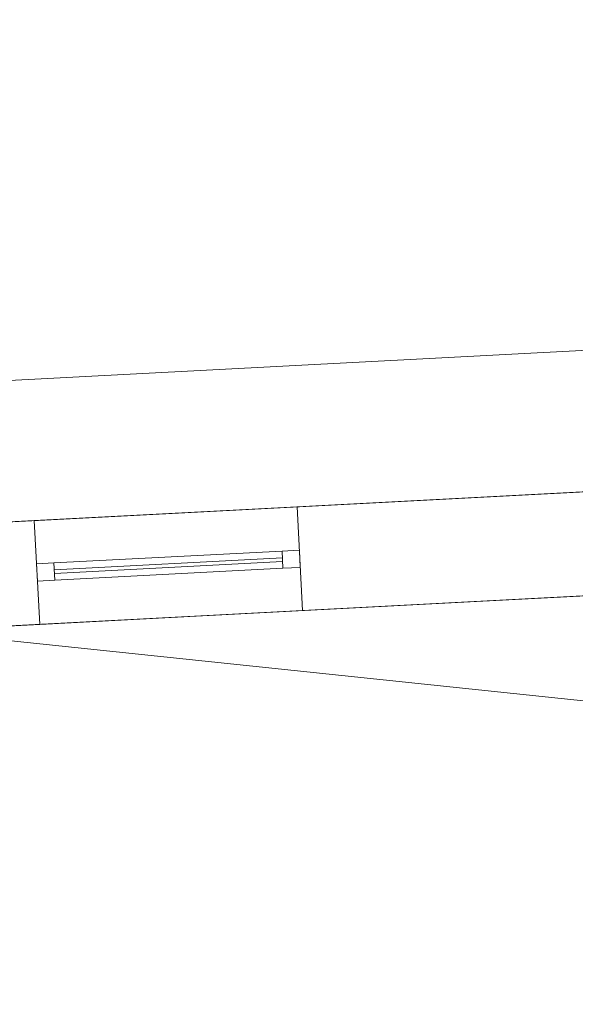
# Model space of a CAD drawing. Header units: millimetres. Extents: x -430348 to -225823, y -86243 to 5084.
# Tile 162 of 256: x -400241 to -398636, y -58048 to -55204. Entities that reach past the tile are written whole.
import ezdxf

# ---------------------------------------------------------------- set-up
doc = ezdxf.new("R2010")
doc.units = ezdxf.units.MM
for name, color, linetype, lineweight in [('A-GLAZ-CURT', 52, 'Continuous', 9), ('A-GLAZ-CWMG', 51, 'Continuous', 9), ('A-ROOF', 132, 'Continuous', 9), ('A-WALL', 113, 'Continuous', 9)]:
    doc.layers.add(name, color=color, linetype=linetype, lineweight=lineweight)

# ---------------------------------------------------------------- blocks, each defined once
blk = doc.blocks.new('System Panel - Glazed-566679-_3D_ Copy 1')
at = {"layer": 'A-GLAZ-CURT', "transparency": 33554471}
mesh = blk.add_polyface(dxfattribs=at)
corners = [(-330, 5), (-330, 5, 625), (330, 5, 625), (330, 5)]
mesh.append_faces([[corners[k] for k in face] for face in [(2, 3, 0, 1)]])
mesh = blk.add_polyface(dxfattribs=at)
corners = [(330, -5), (-330, -5), (-330, 5), (330, 5)]
mesh.append_faces([[corners[k] for k in face] for face in [(3, 0, 1, 2)]])
mesh = blk.add_polyface(dxfattribs=at)
corners = [(-330, -5, 625), (330, -5, 625), (330, 5, 625), (-330, 5, 625)]
mesh.append_faces([[corners[k] for k in face] for face in [(0, 1, 2, 3)]])
mesh = blk.add_polyface(dxfattribs=at)
corners = [(-330, -5), (-330, -5, 625), (-330, 5, 625), (-330, 5)]
mesh.append_faces([[corners[k] for k in face] for face in [(0, 1, 2, 3)]])
mesh = blk.add_polyface(dxfattribs=at)
corners = [(330, -5, 625), (330, -5), (330, 5), (330, 5, 625)]
mesh.append_faces([[corners[k] for k in face] for face in [(0, 1, 2, 3)]])
mesh = blk.add_polyface(dxfattribs=at)
corners = [(-330, -5), (330, -5), (330, -5, 625), (-330, -5, 625)]
mesh.append_faces([[corners[k] for k in face] for face in [(3, 0, 1, 2)]])
blk = doc.blocks.new('System Panel - Glazed-566681-_3D_ Copy 1')
at = {"layer": 'A-GLAZ-CURT', "transparency": 33554471}
mesh = blk.add_polyface(dxfattribs=at)
corners = [(-330, 5), (-330, 5, 225), (330, 5, 225), (330, 5)]
mesh.append_faces([[corners[k] for k in face] for face in [(2, 3, 0, 1)]])
mesh = blk.add_polyface(dxfattribs=at)
corners = [(330, -5), (-330, -5), (-330, 5), (330, 5)]
mesh.append_faces([[corners[k] for k in face] for face in [(3, 0, 1, 2)]])
mesh = blk.add_polyface(dxfattribs=at)
corners = [(-330, -5, 225), (330, -5, 225), (330, 5, 225), (-330, 5, 225)]
mesh.append_faces([[corners[k] for k in face] for face in [(0, 1, 2, 3)]])
mesh = blk.add_polyface(dxfattribs=at)
corners = [(-330, -5), (-330, -5, 225), (-330, 5, 225), (-330, 5)]
mesh.append_faces([[corners[k] for k in face] for face in [(0, 1, 2, 3)]])
mesh = blk.add_polyface(dxfattribs=at)
corners = [(330, -5, 225), (330, -5), (330, 5), (330, 5, 225)]
mesh.append_faces([[corners[k] for k in face] for face in [(0, 1, 2, 3)]])
mesh = blk.add_polyface(dxfattribs=at)
corners = [(-330, -5), (330, -5), (330, -5, 225), (-330, -5, 225)]
mesh.append_faces([[corners[k] for k in face] for face in [(3, 0, 1, 2)]])
blk = doc.blocks.new('Rectangular Mullion - 50mm x 50mm-263205-_3D_ Copy 1')
at = {"layer": 'A-GLAZ-CWMG'}
mesh = blk.add_polyface(dxfattribs=at)
corners = [(0, 25), (-50, 25), (-50, -25), (0, -25)]
mesh.append_faces([[corners[k] for k in face] for face in [(3, 0, 1, 2)]])
mesh = blk.add_polyface(dxfattribs=at)
corners = [(-50, 25), (0, 25), (0, 25, -300), (-50, 25, -300)]
mesh.append_faces([[corners[k] for k in face] for face in [(0, 1, 2, 3)]])
mesh = blk.add_polyface(dxfattribs=at)
corners = [(-50, -25), (-50, 25), (-50, 25, -300), (-50, -25, -300)]
mesh.append_faces([[corners[k] for k in face] for face in [(3, 0, 1, 2)]])
mesh = blk.add_polyface(dxfattribs=at)
corners = [(0, 25), (0, -25), (0, -25, -300), (0, 25, -300)]
mesh.append_faces([[corners[k] for k in face] for face in [(3, 0, 1, 2)]])
mesh = blk.add_polyface(dxfattribs=at)
corners = [(0, -25), (-50, -25), (-50, -25, -300), (0, -25, -300)]
mesh.append_faces([[corners[k] for k in face] for face in [(0, 1, 2, 3)]])
blk = doc.blocks.new('Rectangular Mullion - 50mm x 50mm-481929-_3D_ Copy 1')
at = {"layer": 'A-GLAZ-CWMG'}
mesh = blk.add_polyface(dxfattribs=at)
corners = [(0, 25), (-50, 25), (-50, -25), (0, -25)]
mesh.append_faces([[corners[k] for k in face] for face in [(2, 3, 0, 1)]])
mesh = blk.add_polyface(dxfattribs=at)
corners = [(0, 25, -660), (0, -25, -660), (-50, -25, -660), (-50, 25, -660)]
mesh.append_faces([[corners[k] for k in face] for face in [(0, 1, 2, 3)]])
mesh = blk.add_polyface(dxfattribs=at)
corners = [(-50, 25), (0, 25), (0, 25, -660), (-50, 25, -660)]
mesh.append_faces([[corners[k] for k in face] for face in [(0, 1, 2, 3)]])
mesh = blk.add_polyface(dxfattribs=at)
corners = [(-50, -25), (-50, 25), (-50, 25, -660), (-50, -25, -660)]
mesh.append_faces([[corners[k] for k in face] for face in [(0, 1, 2, 3)]])
mesh = blk.add_polyface(dxfattribs=at)
corners = [(0, 25), (0, -25), (0, -25, -660), (0, 25, -660)]
mesh.append_faces([[corners[k] for k in face] for face in [(0, 1, 2, 3)]])
mesh = blk.add_polyface(dxfattribs=at)
corners = [(0, -25), (-50, -25), (-50, -25, -660), (0, -25, -660)]
mesh.append_faces([[corners[k] for k in face] for face in [(0, 1, 2, 3)]])
blk = doc.blocks.new('Rectangular Mullion - 50mm x 50mm-395670-_3D_ Copy 1')
at = {"layer": 'A-GLAZ-CWMG'}
mesh = blk.add_polyface(dxfattribs=at)
corners = [(0, 25), (-50, 25), (-50, -25), (0, -25)]
mesh.append_faces([[corners[k] for k in face] for face in [(3, 0, 1, 2)]])
mesh = blk.add_polyface(dxfattribs=at)
corners = [(-50, 25), (0, 25), (0, 25, -700), (-50, 25, -700)]
mesh.append_faces([[corners[k] for k in face] for face in [(0, 1, 2, 3)]])
mesh = blk.add_polyface(dxfattribs=at)
corners = [(-50, -25), (-50, 25), (-50, 25, -700), (-50, -25, -700)]
mesh.append_faces([[corners[k] for k in face] for face in [(0, 1, 2, 3)]])
mesh = blk.add_polyface(dxfattribs=at)
corners = [(0, 25), (0, -25), (0, -25, -700), (0, 25, -700)]
mesh.append_faces([[corners[k] for k in face] for face in [(0, 1, 2, 3)]])
mesh = blk.add_polyface(dxfattribs=at)
corners = [(0, -25), (-50, -25), (-50, -25, -700), (0, -25, -700)]
mesh.append_faces([[corners[k] for k in face] for face in [(0, 1, 2, 3)]])
blk = doc.blocks.new('Rectangular Mullion - 50mm x 50mm-481930-_3D_ Copy 1')
at = {"layer": 'A-GLAZ-CWMG'}
mesh = blk.add_polyface(dxfattribs=at)
corners = [(0, 25), (-50, 25), (-50, -25), (0, -25)]
mesh.append_faces([[corners[k] for k in face] for face in [(2, 3, 0, 1)]])
mesh = blk.add_polyface(dxfattribs=at)
corners = [(0, 25, -660), (0, -25, -660), (-50, -25, -660), (-50, 25, -660)]
mesh.append_faces([[corners[k] for k in face] for face in [(0, 1, 2, 3)]])
mesh = blk.add_polyface(dxfattribs=at)
corners = [(-50, 25), (0, 25), (0, 25, -660), (-50, 25, -660)]
mesh.append_faces([[corners[k] for k in face] for face in [(0, 1, 2, 3)]])
mesh = blk.add_polyface(dxfattribs=at)
corners = [(-50, -25), (-50, 25), (-50, 25, -660), (-50, -25, -660)]
mesh.append_faces([[corners[k] for k in face] for face in [(0, 1, 2, 3)]])
mesh = blk.add_polyface(dxfattribs=at)
corners = [(0, 25), (0, -25), (0, -25, -660), (0, 25, -660)]
mesh.append_faces([[corners[k] for k in face] for face in [(0, 1, 2, 3)]])
mesh = blk.add_polyface(dxfattribs=at)
corners = [(0, -25), (-50, -25), (-50, -25, -660), (0, -25, -660)]
mesh.append_faces([[corners[k] for k in face] for face in [(0, 1, 2, 3)]])
blk = doc.blocks.new('Rectangular Mullion - 50mm x 50mm-566677-_3D_ Copy 1')
at = {"layer": 'A-GLAZ-CWMG'}
mesh = blk.add_polyface(dxfattribs=at)
corners = [(25, 25), (-25, 25), (-25, -25), (25, -25)]
mesh.append_faces([[corners[k] for k in face] for face in [(2, 3, 0, 1)]])
mesh = blk.add_polyface(dxfattribs=at)
corners = [(25, 25, -660), (25, -25, -660), (-25, -25, -660), (-25, 25, -660)]
mesh.append_faces([[corners[k] for k in face] for face in [(0, 1, 2, 3)]])
mesh = blk.add_polyface(dxfattribs=at)
corners = [(-25, 25), (25, 25), (25, 25, -660), (-25, 25, -660)]
mesh.append_faces([[corners[k] for k in face] for face in [(0, 1, 2, 3)]])
mesh = blk.add_polyface(dxfattribs=at)
corners = [(-25, -25), (-25, 25), (-25, 25, -660), (-25, -25, -660)]
mesh.append_faces([[corners[k] for k in face] for face in [(0, 1, 2, 3)]])
mesh = blk.add_polyface(dxfattribs=at)
corners = [(25, 25), (25, -25), (25, -25, -660), (25, 25, -660)]
mesh.append_faces([[corners[k] for k in face] for face in [(0, 1, 2, 3)]])
mesh = blk.add_polyface(dxfattribs=at)
corners = [(25, -25), (-25, -25), (-25, -25, -660), (25, -25, -660)]
mesh.append_faces([[corners[k] for k in face] for face in [(0, 1, 2, 3)]])
blk = doc.blocks.new('Rectangular Mullion - 50mm x 50mm-263207-_3D_ Copy 1')
at = {"layer": 'A-GLAZ-CWMG'}
mesh = blk.add_polyface(dxfattribs=at)
corners = [(0, 25, -300), (0, -25, -300), (-50, -25, -300), (-50, 25, -300)]
mesh.append_faces([[corners[k] for k in face] for face in [(3, 0, 1, 2)]])
mesh = blk.add_polyface(dxfattribs=at)
corners = [(-50, 25), (0, 25), (0, 25, -300), (-50, 25, -300)]
mesh.append_faces([[corners[k] for k in face] for face in [(0, 1, 2, 3)]])
mesh = blk.add_polyface(dxfattribs=at)
corners = [(-50, -25), (-50, 25), (-50, 25, -300), (-50, -25, -300)]
mesh.append_faces([[corners[k] for k in face] for face in [(3, 0, 1, 2)]])
mesh = blk.add_polyface(dxfattribs=at)
corners = [(0, 25), (0, -25), (0, -25, -300), (0, 25, -300)]
mesh.append_faces([[corners[k] for k in face] for face in [(3, 0, 1, 2)]])
mesh = blk.add_polyface(dxfattribs=at)
corners = [(0, -25), (-50, -25), (-50, -25, -300), (0, -25, -300)]
mesh.append_faces([[corners[k] for k in face] for face in [(0, 1, 2, 3)]])
blk = doc.blocks.new('Rectangular Mullion - 50mm x 50mm-395671-_3D_ Copy 1')
at = {"layer": 'A-GLAZ-CWMG'}
mesh = blk.add_polyface(dxfattribs=at)
corners = [(0, 25, -700), (0, -25, -700), (-50, -25, -700), (-50, 25, -700)]
mesh.append_faces([[corners[k] for k in face] for face in [(3, 0, 1, 2)]])
mesh = blk.add_polyface(dxfattribs=at)
corners = [(-50, 25), (0, 25), (0, 25, -700), (-50, 25, -700)]
mesh.append_faces([[corners[k] for k in face] for face in [(0, 1, 2, 3)]])
mesh = blk.add_polyface(dxfattribs=at)
corners = [(-50, -25), (-50, 25), (-50, 25, -700), (-50, -25, -700)]
mesh.append_faces([[corners[k] for k in face] for face in [(0, 1, 2, 3)]])
mesh = blk.add_polyface(dxfattribs=at)
corners = [(0, 25), (0, -25), (0, -25, -700), (0, 25, -700)]
mesh.append_faces([[corners[k] for k in face] for face in [(0, 1, 2, 3)]])
mesh = blk.add_polyface(dxfattribs=at)
corners = [(0, -25), (-50, -25), (-50, -25, -700), (0, -25, -700)]
mesh.append_faces([[corners[k] for k in face] for face in [(0, 1, 2, 3)]])

msp = doc.modelspace()

# ---------------------------------------------------------------- block references
at = {"layer": 'A-GLAZ-CURT', "transparency": 33554471, "rotation": 182.9999999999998}
for name, p in [('System Panel - Glazed-566679-_3D_ Copy 1', (-399811.4, -56780.6, 60734.3)), ('System Panel - Glazed-566681-_3D_ Copy 1', (-399811.4, -56780.6, 61409.3))]:
    msp.add_blockref(name, p, dxfattribs=at)
at = {"layer": 'A-GLAZ-CWMG', "extrusion": (-0.99863, -0.052336, 0), "rotation": 90}
for name, p in [('Rectangular Mullion - 50mm x 50mm-481929-_3D_ Copy 1', (35778.3, 61684.3, 402565.1)), ('Rectangular Mullion - 50mm x 50mm-566677-_3D_ Copy 1', (35778.3, 61384.3, 402565.1))]:
    msp.add_blockref(name, p, dxfattribs=at)
at = {"layer": 'A-GLAZ-CWMG', "extrusion": (0.99863, 0.052336, 0), "rotation": 270}
msp.add_blockref('Rectangular Mullion - 50mm x 50mm-481930-_3D_ Copy 1', (-35778.3, 60684.3, -401905.1), dxfattribs=at)
at = {"layer": 'A-GLAZ-CWMG', "rotation": 2.999999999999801}
for name, p in [('Rectangular Mullion - 50mm x 50mm-263205-_3D_ Copy 1', (-399431.9, -56760.7, 61684.3)), ('Rectangular Mullion - 50mm x 50mm-395671-_3D_ Copy 1', (-399431.9, -56760.7, 61384.3))]:
    msp.add_blockref(name, p, dxfattribs=at)
at = {"layer": 'A-GLAZ-CWMG', "extrusion": (0, 0, -1), "rotation": 357.0000000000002}
for name, p in [('Rectangular Mullion - 50mm x 50mm-395670-_3D_ Copy 1', (400190.8, -56800.5, -60684.3)), ('Rectangular Mullion - 50mm x 50mm-263207-_3D_ Copy 1', (400190.8, -56800.5, -61384.3))]:
    msp.add_blockref(name, p, dxfattribs=at)

# ---------------------------------------------------------------- meshes
at = {"layer": 'A-ROOF'}
mesh = msp.add_polyface(dxfattribs=at)
corners = [(-401332.4, -59842.4, 66627), (-405048.8, -56496.1, 64150.9), (-380392.7, -55203.9, 64150.9), (-383738.9, -58920.3, 66627), (-385912.4, -59034.2, 66627), (-385947.8, -58358.1, 66152.9), (-386845.4, -58405.2, 66152.9), (-386809.9, -59081.3, 66627), (-398308.5, -59683.9, 66627), (-398341.5, -59053.1, 66184.7), (-399220.3, -59099.2, 66184.7), (-399187.3, -59729.9, 66627)]
mesh.append_faces([[corners[k] for k in face] for face in [(5, 2, 3, 4)]], dxfattribs={"vtx0": -1})
mesh.append_faces([[corners[k] for k in face] for face in [(10, 1, 9)]], dxfattribs={"vtx0": -1, "vtx1": -1})
mesh.append_faces([[corners[k] for k in face] for face in [(2, 5, 6, 1)]], dxfattribs={"vtx0": -1, "vtx2": -1})
mesh.append_faces([[corners[k] for k in face] for face in [(0, 1, 10, 11)]], dxfattribs={"vtx1": -1})
mesh.append_faces([[corners[k] for k in face] for face in [(6, 7, 9, 1)]], dxfattribs={"vtx1": -1, "vtx2": -1, "vtx3": -1})
mesh.append_faces([[corners[k] for k in face] for face in [(7, 8, 9)]], dxfattribs={"vtx2": -1})
mesh = msp.add_polyface(dxfattribs=at)
corners = [(-405048.8, -56496.1, 64273), (-401332.4, -59842.4, 66749), (-399187.3, -59729.9, 66749), (-399220.3, -59099.2, 66306.8), (-398341.5, -59053.1, 66306.8), (-398308.5, -59683.9, 66749), (-386809.9, -59081.3, 66749), (-386845.4, -58405.2, 66275), (-385947.8, -58358.1, 66275), (-385912.4, -59034.2, 66749), (-383738.9, -58920.3, 66749), (-380392.7, -55203.9, 64273)]
mesh.append_faces([[corners[k] for k in face] for face in [(3, 0, 1, 2)]], dxfattribs={"vtx0": -1})
mesh.append_faces([[corners[k] for k in face] for face in [(0, 3, 4, 7)]], dxfattribs={"vtx0": -1, "vtx2": -1, "vtx3": -1})
mesh.append_faces([[corners[k] for k in face] for face in [(10, 11, 8, 9), (6, 7, 4, 5)]], dxfattribs={"vtx1": -1})
mesh.append_faces([[corners[k] for k in face] for face in [(7, 8, 11, 0)]], dxfattribs={"vtx1": -1, "vtx3": -1})
mesh = msp.add_polyface(dxfattribs=at)
corners = [(-405048.8, -56496.1, 64273), (-380392.7, -55203.9, 64273), (-380392.7, -55203.9, 64150.9), (-405048.8, -56496.1, 64150.9)]
mesh.append_faces([[corners[k] for k in face] for face in [(1, 2, 3, 0)]])
at = {"layer": 'A-WALL'}
mesh = msp.add_polyface(dxfattribs=at)
corners = [(-381121.2, -55650.9, 57947.5), (-381990, -55696.5, 57947.5), (-382289.6, -55712.2, 57947.5), (-386284.1, -55921.5, 57947.5), (-386583.7, -55937.2, 57947.5), (-393360.4, -56292.3, 57947.5), (-393560.1, -56302.8, 57947.5), (-400651.5, -56674.5, 57947.5), (-400951.1, -56690.2, 57947.5), (-404236.6, -56862.3, 57947.5), (-404236.6, -56862.3, 64436.8), (-381121.2, -55650.9, 64436.8), (-387043.1, -55961.3, 60670.9), (-387043.1, -55961.3, 61644.3), (-387842, -56003.1, 61644.3), (-387842, -56003.1, 60670.9), (-383721.3, -55787.2, 62950.9), (-383721.3, -55787.2, 64150.9), (-385119.4, -55860.5, 64150.9), (-385119.4, -55860.5, 62950.9), (-381224.7, -55656.3, 62950.9), (-381224.7, -55656.3, 64150.9), (-382123.5, -55703.4, 64150.9), (-382123.5, -55703.4, 62950.9), (-388015.4, -56012.2, 62950.9), (-388015.4, -56012.2, 64150.9), (-389213.8, -56075, 64150.9), (-389213.8, -56075, 62950.9), (-392411.7, -56242.6, 62950.9), (-392411.7, -56242.6, 64150.9), (-392970.9, -56271.9, 64150.9), (-392970.9, -56271.9, 62950.9), (-396114.3, -56436.7, 62950.9), (-396114.3, -56436.7, 64150.9), (-397502.4, -56509.4, 64150.9), (-397502.4, -56509.4, 62950.9), (-400298.6, -56656, 62950.9), (-400298.6, -56656, 64150.9), (-401596.8, -56724, 64150.9), (-401596.8, -56724, 62950.9), (-403294.4, -56813, 62950.9), (-403294.4, -56813, 64150.9), (-404093.3, -56854.8, 64150.9), (-404093.3, -56854.8, 62950.9), (-393667.7, -56308.4, 62950.9), (-393667.7, -56308.4, 64150.9), (-394506.5, -56352.4, 64150.9), (-394506.5, -56352.4, 62950.9), (-390891.5, -56163, 62950.9), (-390891.5, -56163, 64150.9), (-391730.3, -56206.9, 64150.9), (-391730.3, -56206.9, 62950.9), (-392491.6, -56246.8, 61343.5), (-392491.6, -56246.8, 61763.5), (-392891.1, -56267.7, 61763.5), (-392891.1, -56267.7, 61343.5), (-395305.4, -56394.3, 60390.9), (-395305.4, -56394.3, 61690.9), (-396104.3, -56436.1, 61690.9), (-396104.3, -56436.1, 60390.9), (-397582.3, -56513.6, 60684.3), (-397582.3, -56513.6, 61684.3), (-398341.2, -56553.4, 61684.3), (-398341.2, -56553.4, 60684.3), (-399439.7, -56610.9, 60684.3), (-399439.7, -56610.9, 61684.3), (-400198.7, -56650.7, 61684.3), (-400198.7, -56650.7, 60684.3), (-391226.7, -56180.5, 61051.1), (-391226.7, -56180.5, 61471.1), (-391626.1, -56201.5, 61471.1), (-391626.1, -56201.5, 61051.1), (-393117.3, -56279.6, 61210.9), (-393117.3, -56279.6, 59270.9), (-392278.5, -56235.6, 59270.9), (-392278.5, -56235.6, 61210.9), (-393667.7, -56308.4, 59491.3), (-393667.7, -56308.4, 61511.3), (-394466.6, -56350.3, 61511.3), (-394466.6, -56350.3, 59491.3), (-381224.7, -55656.3, 60751.3), (-381224.7, -55656.3, 61511.3), (-381823.9, -55687.7, 61511.3), (-381823.9, -55687.7, 60751.3)]
mesh.append_faces([[corners[k] for k in face] for face in [(27, 69, 48), (50, 29, 11, 49), (24, 19, 13), (70, 53, 51)]], dxfattribs={"vtx0": -1, "vtx1": -1, "vtx2": -1})
mesh.append_faces([[corners[k] for k in face] for face in [(67, 9, 40, 39)]], dxfattribs={"vtx0": -1, "vtx1": -1, "vtx2": -1, "vtx3": -1})
mesh.append_faces([[corners[k] for k in face] for face in [(19, 83, 12, 13), (27, 14, 68, 69), (79, 6, 59, 56), (44, 54, 77, 78), (32, 47, 57, 58), (10, 30, 45, 46), (10, 46, 33, 34)]], dxfattribs={"vtx0": -1, "vtx1": -1, "vtx3": -1})
mesh.append_faces([[corners[k] for k in face] for face in [(83, 2, 3), (0, 80, 81, 11), (20, 81, 82, 23), (71, 74, 75, 70), (74, 71, 68), (24, 13, 14, 27), (19, 24, 25, 18), (23, 16, 17, 22), (51, 28, 29, 50), (49, 26, 27, 48), (63, 64, 65, 62), (10, 42, 43, 9), (9, 43, 40)]], dxfattribs={"vtx0": -1, "vtx2": -1})
mesh.append_faces([[corners[k] for k in face] for face in [(68, 14, 15, 74), (75, 52, 53, 70), (11, 21, 22, 17), (11, 17, 18, 25), (11, 25, 26, 49), (6, 79, 76, 73), (7, 67, 64, 63), (35, 61, 62, 65), (7, 63, 60, 59), (36, 34, 35, 65)]], dxfattribs={"vtx0": -1, "vtx2": -1, "vtx3": -1})
mesh.append_faces([[corners[k] for k in face] for face in [(83, 0, 1, 2)]], dxfattribs={"vtx0": -1, "vtx3": -1})
mesh.append_faces([[corners[k] for k in face] for face in [(83, 80, 0), (4, 5, 74), (19, 16, 83), (6, 7, 59), (8, 9, 67, 7), (65, 66, 36), (36, 37, 34)]], dxfattribs={"vtx1": -1, "vtx2": -1})
mesh.append_faces([[corners[k] for k in face] for face in [(3, 4, 12, 83), (82, 83, 16, 23), (15, 12, 4, 74), (20, 21, 11, 81), (53, 54, 28, 51), (31, 28, 54, 44), (54, 55, 72, 77), (47, 44, 78, 57), (35, 32, 58, 61), (37, 38, 10, 34), (41, 42, 10, 38)]], dxfattribs={"vtx1": -1, "vtx2": -1, "vtx3": -1})
mesh.append_faces([[corners[k] for k in face] for face in [(75, 72, 55, 52), (69, 70, 51, 48), (10, 11, 29, 30), (5, 6, 73, 74), (72, 73, 76, 77), (56, 57, 78, 79), (66, 67, 39, 36), (58, 59, 60, 61), (30, 31, 44, 45), (32, 33, 46, 47), (38, 39, 40, 41)]], dxfattribs={"vtx1": -1, "vtx3": -1})
mesh = msp.add_polyface(dxfattribs=at)
corners = [(-404236.6, -56862.3, 57947.5), (-400951.1, -56690.2, 57947.5), (-400651.5, -56674.5, 57947.5), (-393560.1, -56302.8, 57947.5), (-393360.4, -56292.3, 57947.5), (-386583.7, -55937.2, 57947.5), (-386284.1, -55921.5, 57947.5), (-382289.6, -55712.2, 57947.5), (-381990, -55696.5, 57947.5), (-381121.2, -55650.9, 57947.5), (-381105.5, -55950.5, 57947.5), (-391756, -56508.7, 57947.5), (-392055.6, -56524.4, 57947.5), (-393243.4, -56586.6, 57947.5), (-393543, -56602.3, 57947.5), (-404220.9, -57161.9, 57947.5)]
mesh.append_faces([[corners[k] for k in face] for face in [(10, 7, 8, 9)]], dxfattribs={"vtx0": -1})
mesh.append_faces([[corners[k] for k in face] for face in [(11, 5, 10)]], dxfattribs={"vtx0": -1, "vtx1": -1})
mesh.append_faces([[corners[k] for k in face] for face in [(4, 12, 13, 14)]], dxfattribs={"vtx0": -1, "vtx3": -1})
mesh.append_faces([[corners[k] for k in face] for face in [(6, 7, 10, 5), (3, 4, 14)]], dxfattribs={"vtx1": -1, "vtx2": -1})
mesh.append_faces([[corners[k] for k in face] for face in [(4, 5, 11, 12), (14, 15, 2, 3)]], dxfattribs={"vtx1": -1, "vtx3": -1})
mesh.append_faces([[corners[k] for k in face] for face in [(15, 0, 1, 2)]], dxfattribs={"vtx3": -1})
mesh = msp.add_polyface(dxfattribs=at)
corners = [(-381121.2, -55650.9, 64436.8), (-404236.6, -56862.3, 64436.8), (-404220.9, -57161.9, 64646.8), (-381105.5, -55950.5, 64646.8)]
mesh.append_faces([[corners[k] for k in face] for face in [(3, 0, 1, 2)]])
mesh = msp.add_polyface(dxfattribs=at)
corners = [(-404220.9, -57161.9, 57947.5), (-393543, -56602.3, 57947.5), (-393243.4, -56586.6, 57947.5), (-392055.6, -56524.4, 57947.5), (-391756, -56508.7, 57947.5), (-381105.5, -55950.5, 57947.5), (-381105.5, -55950.5, 64646.8), (-404220.9, -57161.9, 64646.8), (-387027.4, -56260.9, 61644.3), (-387027.4, -56260.9, 60670.9), (-387826.3, -56302.7, 60670.9), (-387826.3, -56302.7, 61644.3), (-383705.6, -56086.8, 64150.9), (-383705.6, -56086.8, 62950.9), (-385103.7, -56160, 62950.9), (-385103.7, -56160, 64150.9), (-381209, -55955.9, 64150.9), (-381209, -55955.9, 62950.9), (-382107.8, -56003, 62950.9), (-382107.8, -56003, 64150.9), (-387999.7, -56311.8, 64150.9), (-387999.7, -56311.8, 62950.9), (-389198.1, -56374.6, 62950.9), (-389198.1, -56374.6, 64150.9), (-392396, -56542.2, 64150.9), (-392396, -56542.2, 62950.9), (-392955.2, -56571.5, 62950.9), (-392955.2, -56571.5, 64150.9), (-396098.6, -56736.3, 64150.9), (-396098.6, -56736.3, 62950.9), (-397486.7, -56809, 62950.9), (-397486.7, -56809, 64150.9), (-400282.9, -56955.5, 64150.9), (-400282.9, -56955.5, 62950.9), (-401581.1, -57023.6, 62950.9), (-401581.1, -57023.6, 64150.9), (-403278.7, -57112.6, 64150.9), (-403278.7, -57112.6, 62950.9), (-404077.6, -57154.4, 62950.9), (-404077.6, -57154.4, 64150.9), (-393652, -56608, 64150.9), (-393652, -56608, 62950.9), (-394490.8, -56652, 62950.9), (-394490.8, -56652, 64150.9), (-390875.8, -56462.5, 64150.9), (-390875.8, -56462.5, 62950.9), (-391714.6, -56506.5, 62950.9), (-391714.6, -56506.5, 64150.9), (-392475.9, -56546.4, 61763.5), (-392475.9, -56546.4, 61343.5), (-392875.4, -56567.3, 61343.5), (-392875.4, -56567.3, 61763.5), (-395289.7, -56693.9, 61690.9), (-395289.7, -56693.9, 60390.9), (-396088.6, -56735.7, 60390.9), (-396088.6, -56735.7, 61690.9), (-397566.6, -56813.2, 61684.3), (-397566.6, -56813.2, 60684.3), (-398325.5, -56853, 60684.3), (-398325.5, -56853, 61684.3), (-399424, -56910.5, 61684.3), (-399424, -56910.5, 60684.3), (-400183, -56950.3, 60684.3), (-400183, -56950.3, 61684.3), (-391211, -56480.1, 61471.1), (-391211, -56480.1, 61051.1), (-391610.4, -56501, 61051.1), (-391610.4, -56501, 61471.1), (-393101.6, -56579.2, 59270.9), (-393101.6, -56579.2, 61210.9), (-392262.8, -56535.2, 61210.9), (-392262.8, -56535.2, 59270.9), (-393652, -56608, 61511.3), (-393652, -56608, 59491.3), (-394450.9, -56649.9, 59491.3), (-394450.9, -56649.9, 61511.3), (-381209, -55955.9, 61511.3), (-381209, -55955.9, 60751.3), (-381808.2, -55987.3, 60751.3), (-381808.2, -55987.3, 61511.3)]
mesh.append_faces([[corners[k] for k in face] for face in [(42, 75, 41)]], dxfattribs={"vtx0": -1, "vtx1": -1})
mesh.append_faces([[corners[k] for k in face] for face in [(58, 61, 1, 57), (57, 1, 54), (72, 51, 41, 75), (51, 72, 69, 50), (26, 41, 51, 25), (40, 27, 7, 43), (30, 33, 60), (56, 55, 30), (9, 78, 14, 8), (14, 21, 8)]], dxfattribs={"vtx0": -1, "vtx1": -1, "vtx2": -1})
mesh.append_faces([[corners[k] for k in face] for face in [(52, 75, 42, 29)]], dxfattribs={"vtx0": -1, "vtx1": -1, "vtx2": -1, "vtx3": -1})
mesh.append_faces([[corners[k] for k in face] for face in [(0, 62, 37, 38), (46, 48, 67, 64), (65, 4, 10, 11), (6, 24, 47, 44), (6, 44, 23, 20)]], dxfattribs={"vtx0": -1, "vtx1": -1, "vtx3": -1})
mesh.append_faces([[corners[k] for k in face] for face in [(55, 56, 57, 54), (68, 1, 2, 71), (73, 68, 69, 72), (75, 52, 53, 74), (33, 30, 31, 32), (37, 34, 35, 36), (41, 26, 27, 40), (29, 42, 43, 28), (7, 27, 24, 6), (50, 69, 70, 49), (12, 18, 19)]], dxfattribs={"vtx0": -1, "vtx2": -1})
mesh.append_faces([[corners[k] for k in face] for face in [(74, 53, 54, 1), (7, 39, 36, 35), (7, 35, 32, 31), (7, 31, 28, 43), (5, 77, 78, 9), (22, 64, 65, 11), (25, 51, 48, 46), (18, 12, 13, 79), (6, 16, 17, 76)]], dxfattribs={"vtx0": -1, "vtx2": -1, "vtx3": -1})
mesh.append_faces([[corners[k] for k in face] for face in [(3, 4, 71, 2)]], dxfattribs={"vtx1": -1, "vtx2": -1})
mesh.append_faces([[corners[k] for k in face] for face in [(59, 56, 30, 60), (62, 63, 34, 37), (73, 74, 1, 68), (65, 66, 71, 4), (48, 49, 70, 67), (45, 46, 64, 22), (15, 12, 6, 20), (19, 16, 6, 12)]], dxfattribs={"vtx1": -1, "vtx2": -1, "vtx3": -1})
mesh.append_faces([[corners[k] for k in face] for face in [(61, 62, 0, 1), (60, 61, 58, 59), (63, 60, 33, 34), (38, 39, 7, 0), (55, 52, 29, 30), (70, 71, 66, 67), (9, 10, 4, 5), (76, 77, 5, 6), (78, 79, 13, 14), (79, 76, 17, 18), (11, 8, 21, 22), (44, 45, 22, 23), (24, 25, 46, 47), (14, 15, 20, 21)]], dxfattribs={"vtx1": -1, "vtx3": -1})
mesh = msp.add_polyface(dxfattribs=at)
corners = [(-399439.7, -56610.9, 61684.3), (-399424, -56910.5, 61684.3), (-400183, -56950.3, 61684.3), (-400198.7, -56650.7, 61684.3)]
mesh.append_faces([[corners[k] for k in face] for face in [(1, 2, 3, 0)]])
mesh = msp.add_polyface(dxfattribs=at)
corners = [(-399424, -56910.5, 60684.3), (-399439.7, -56610.9, 60684.3), (-400198.7, -56650.7, 60684.3), (-400183, -56950.3, 60684.3)]
mesh.append_faces([[corners[k] for k in face] for face in [(2, 3, 0, 1)]])
mesh = msp.add_polyface(dxfattribs=at)
corners = [(-399439.7, -56610.9, 60684.3), (-399424, -56910.5, 60684.3), (-399424, -56910.5, 61684.3), (-399439.7, -56610.9, 61684.3)]
mesh.append_faces([[corners[k] for k in face] for face in [(1, 2, 3, 0)]])
mesh = msp.add_polyface(dxfattribs=at)
corners = [(-400198.7, -56650.7, 61684.3), (-400183, -56950.3, 61684.3), (-400183, -56950.3, 60684.3), (-400198.7, -56650.7, 60684.3)]
mesh.append_faces([[corners[k] for k in face] for face in [(0, 1, 2, 3)]])

doc.saveas('drawing.dxf')
